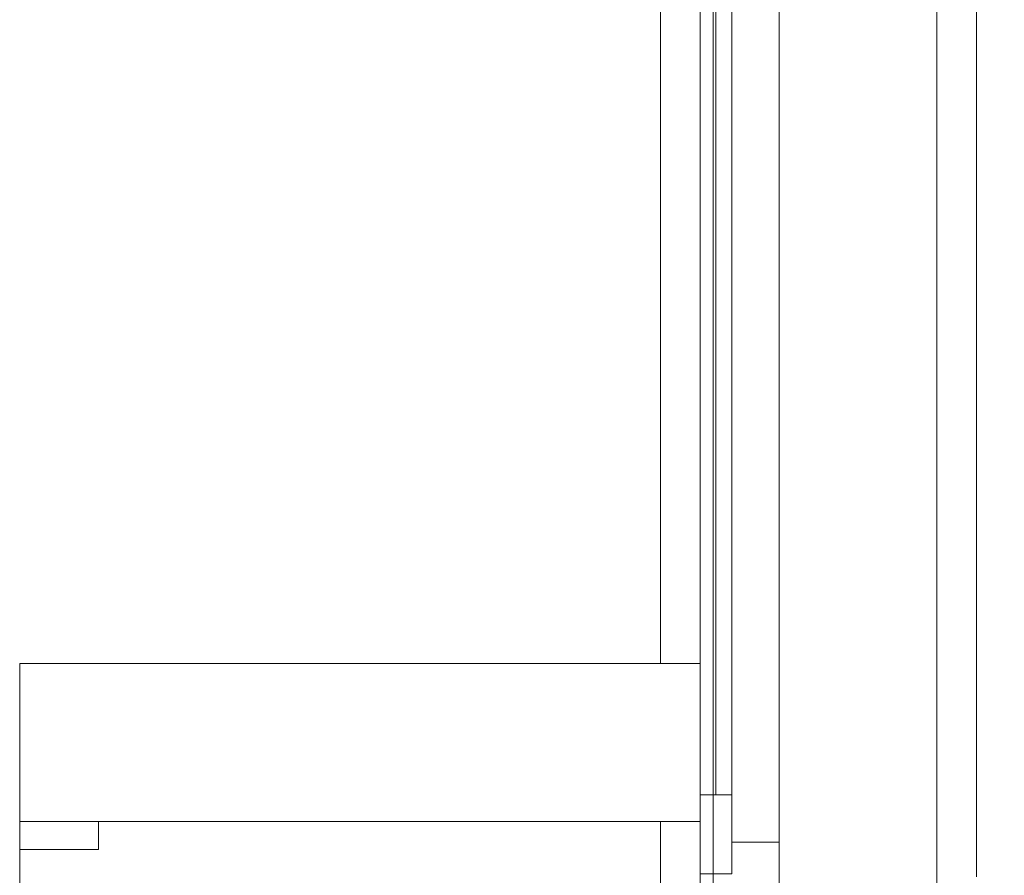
# Model space of a CAD drawing. Header units: millimetres. Extents: x 2826 to 3034, y 1533 to 1590.
# Tile 145 of 248: x 2986.746 to 2987.369, y 1555.856 to 1556.397. Entities that reach past the tile are written whole.
import ezdxf
from ezdxf.enums import TextEntityAlignment as Align

# ---------------------------------------------------------------- set-up
doc = ezdxf.new("R2010")
doc.units = ezdxf.units.MM
doc.set_wipeout_variables(frame=1)
doc.layers.add('_Caneta_No__220', color=7, linetype='Continuous', lineweight=15, true_color=0x8a8a8a)
doc.styles.add('ESTILO_GERADO_2', font='arial.ttf')

# ---------------------------------------------------------------- blocks, each defined once
blk = doc.blocks.new('A$Cdd268059')
at = {"layer": '_Caneta_No__220'}
for p, q in [((0.82328, 1.81931), (0.82328, 10.41714)), ((0.97328, 10.26714), (0.97328, 8.91931)), ((0.79828, 9.1362), (0.79828, 10.0362)), ((0.82328, 9.1362), (0.82328, 10.0362)), ((0.97328, 9.1362), (0.97328, 10.0362)), ((0.99828, 9.1612), (0.99828, 10.0112)), ((0.87328, 9.9892), (0.87328, 9.1832)), ((0.82328, 9.2132), (0.82328, 9.9592)), ((0.82328, 9.2132), (0.82328, 9.9592)), ((0.83328, 9.2132), (0.83328, 9.9592)), ((0.84328, 9.9592), (0.84328, 9.2132)), ((0.82328, 9.1632), (0.82328, 9.2132)), ((0.82328, 9.2132), (0.84328, 9.2132)), ((0.84328, 9.2132), (0.84328, 9.1632)), ((0.84328, 9.1632), (0.84328, 9.1832)), ((0.84328, 9.1832), (0.87328, 9.1832)), ((0.87328, 9.1832), (0.87328, 9.1362)), ((0.82328, 9.1362), (0.82328, 9.1632)), ((0.82328, 9.1632), (0.84328, 9.1632)), ((0.84328, 9.1632), (0.82328, 9.1632))]:
    blk.add_line(p, q, dxfattribs=at)
for points in [[(0.83163, 1.81931), (18.84633, 1.81931), (18.85024, 0.04138), (25.16376, 0.05525), (25.16376, 1.81931), (41.00696, 1.81931), (41.00696, 17.38691), (31.02117, 17.38691), (31.02117, 11.61714), (18.84633, 11.61714), (18.84633, 10.41714), (0.83163, 10.41714)], [(0.39231, 8.29352), (0.82328, 8.29352), (0.82328, 9.2962), (0.39231, 9.2962)]]:
    blk.add_lwpolyline(points, close=True, dxfattribs=at)
at = {"layer": '_Caneta_No__220', "style": 'ESTILO_GERADO_2'}
for p in [(34.43091, 10.5457), (35.03091, 10.5457)]:
    blk.add_attdef('txt', text='', height=0.12, dxfattribs=at).set_placement(p, align=Align.MIDDLE_CENTER)
blk.add_attdef('txt', text='', height=0.12, rotation=90, dxfattribs=at).set_placement((1.29582, 6.40326), align=Align.MIDDLE_CENTER)
blk.add_wipeout([(0.39231, 9.17852), (0.39731, 9.17852), (0.44231, 9.17852), (0.44231, 9.20852), (0.39731, 9.20852), (0.39231, 9.20852)]).dxf.layer = '_Caneta_No__220'
at = {"layer": '_Caneta_No__220'}
for points in [[(0.39231, 9.20852), (0.39731, 9.20852), (0.44231, 9.20852)], [(0.39231, 9.17852), (0.39231, 9.20852)], [(0.44231, 9.20852), (0.44231, 9.17852)], [(0.44231, 9.17852), (0.39731, 9.17852), (0.39231, 9.17852)]]:
    blk.add_lwpolyline(points, dxfattribs=at)
blk.add_wipeout([(0.39231, 9.1962), (0.82328, 9.1962), (0.82328, 9.2962), (0.39231, 9.2962)]).dxf.layer = '_Caneta_No__220'
for points in [[(0.82328, 9.2962), (0.39231, 9.2962)], [(0.39231, 9.2962), (0.39231, 9.1962)], [(0.82328, 9.1962), (0.82328, 9.2962)], [(0.39231, 9.1962), (0.82328, 9.1962)]]:
    blk.add_lwpolyline(points, dxfattribs=at)

msp = doc.modelspace()

# ---------------------------------------------------------------- block references
msp.add_blockref('A$Cdd268059', (2986.35328, 1546.69336))

doc.saveas('drawing.dxf')
